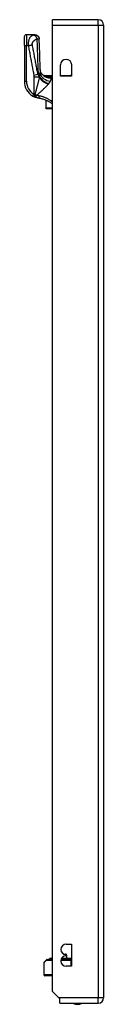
# Model space of a CAD drawing. Header units: inches. Extents: x 12 to 399, y 35 to 188.
# Tile 85 of 142: x 111.62 to 113.07, y 105.73 to 123.67. Entities that reach past the tile are written whole.
import ezdxf

# ---------------------------------------------------------------- set-up
doc = ezdxf.new("R2010")
doc.units = ezdxf.units.IN
doc.header["$MEASUREMENT"] = 0
doc.layers.add('Visible Edges(ANSI)', color=7, linetype='Continuous', lineweight=25)
doc.layers.add('Visible Tangent Edges(ANSI)', color=7, linetype='Continuous', lineweight=25)

msp = doc.modelspace()

# ---------------------------------------------------------------- linework, layer by layer
at = {"layer": 'Visible Edges(ANSI)'}
for p, q in [((112.971, 123.667), (112.136, 123.667)), ((112.136, 123.568), (112.136, 123.667)), ((112.136, 105.965), (112.136, 123.568)), ((113.07, 123.568), (113.07, 105.848)), ((111.625, 123.196), (111.625, 123.353)), ((111.816, 123.393), (111.664, 123.393)), ((111.818, 123.393), (111.816, 123.393)), ((111.625, 123.196), (111.625, 122.547)), ((112.284, 122.64), (112.284, 122.843)), ((112.487, 122.843), (112.487, 122.64)), ((111.982, 122.65), (112.136, 122.65)), ((112.005, 122.632), (112.004, 122.633)), ((112.284, 122.65), (112.464, 122.65)), ((112.487, 122.64), (112.284, 122.64)), ((112.015, 122.2), (112.015, 122.06)), ((112.015, 122.058), (112.015, 122.06)), ((112.023, 122.05), (112.136, 122.05)), ((112.386, 106.824), (112.481, 106.824)), ((112.481, 106.824), (112.481, 106.424)), ((112.065, 106.549), (112.072, 106.549)), ((112.136, 106.549), (112.072, 106.549)), ((112.093, 106.567), (112.086, 106.567)), ((112.088, 106.56), (112.086, 106.566)), ((112.136, 106.567), (112.093, 106.567)), ((112.296, 106.549), (112.457, 106.549)), ((112.419, 106.567), (112.304, 106.567)), ((112.341, 106.646), (112.372, 106.646)), ((112.386, 106.614), (112.386, 106.634)), ((112.392, 106.627), (112.394, 106.567)), ((112.419, 106.567), (112.437, 106.567)), ((112.419, 106.567), (112.419, 106.567)), ((112.44, 106.567), (112.437, 106.567)), ((112.441, 106.567), (112.44, 106.567)), ((112.481, 106.567), (112.441, 106.567)), ((112.481, 106.549), (112.457, 106.549)), ((111.98, 106.486), (111.98, 106.27)), ((111.986, 106.5), (112.026, 106.54)), ((112.04, 106.546), (112.136, 106.546)), ((112.295, 106.546), (112.48, 106.546)), ((112.481, 106.424), (112.386, 106.424)), ((112.481, 106.546), (112.48, 106.546)), ((112.136, 106.25), (112, 106.25)), ((112.253, 105.848), (112.136, 105.965)), ((112.27, 105.831), (112.253, 105.848)), ((112.27, 105.749), (112.27, 105.831)), ((112.27, 105.749), (112.971, 105.749))]:
    msp.add_line(p, q, dxfattribs=at)
at = {"layer": 'Visible Edges(ANSI)', "flags": 128}
for points in [[(111.818, 123.393), (111.833, 123.391), (111.847, 123.387), (111.861, 123.38), (111.873, 123.37), (111.883, 123.359), (111.89, 123.345), (111.895, 123.331), (111.897, 123.316)], [(111.916, 122.759), (111.906, 123.038), (111.897, 123.316)], [(111.968, 122.655), (111.955, 122.667), (111.944, 122.681), (111.934, 122.696), (111.927, 122.711), (111.922, 122.726), (111.918, 122.739), (111.916, 122.75), (111.916, 122.759)], [(112.004, 122.633), (112.002, 122.634), (112.001, 122.636), (111.999, 122.637), (111.997, 122.638), (111.996, 122.639), (111.994, 122.64), (111.993, 122.641), (111.992, 122.642), (111.991, 122.643), (111.989, 122.644), (111.988, 122.645), (111.987, 122.646), (111.986, 122.647), (111.986, 122.647), (111.985, 122.648), (111.984, 122.648), (111.984, 122.649), (111.983, 122.649), (111.983, 122.65), (111.982, 122.65), (111.982, 122.65), (111.982, 122.65), (111.982, 122.65), (111.982, 122.65)], [(112.013, 122.628), (112.013, 122.628), (112.012, 122.628), (112.012, 122.628), (112.011, 122.629), (112.011, 122.629), (112.011, 122.629), (112.01, 122.629), (112.01, 122.629), (112.01, 122.63), (112.009, 122.63), (112.009, 122.63), (112.009, 122.63), (112.008, 122.63), (112.008, 122.631), (112.007, 122.631), (112.007, 122.631), (112.007, 122.631), (112.007, 122.631), (112.006, 122.632), (112.006, 122.632), (112.006, 122.632), (112.005, 122.632), (112.005, 122.632), (112.005, 122.632)], [(111.78, 122.276), (111.781, 122.275), (111.782, 122.274), (111.783, 122.274), (111.784, 122.273), (111.786, 122.272), (111.787, 122.272), (111.788, 122.271), (111.789, 122.27), (111.79, 122.27), (111.792, 122.269), (111.793, 122.268), (111.794, 122.268), (111.795, 122.267), (111.796, 122.267), (111.798, 122.266), (111.799, 122.265), (111.8, 122.265), (111.801, 122.264), (111.802, 122.264), (111.804, 122.263), (111.805, 122.262), (111.806, 122.262), (111.807, 122.261), (111.808, 122.261)], [(111.89, 122.236), (111.886, 122.237), (111.883, 122.237), (111.879, 122.238), (111.876, 122.239), (111.872, 122.239), (111.869, 122.24), (111.865, 122.241), (111.862, 122.242), (111.858, 122.243), (111.855, 122.244), (111.852, 122.245), (111.848, 122.246), (111.845, 122.247), (111.841, 122.248), (111.838, 122.249), (111.835, 122.25), (111.831, 122.251), (111.828, 122.252), (111.825, 122.254), (111.821, 122.255), (111.818, 122.256), (111.815, 122.258), (111.812, 122.259), (111.808, 122.261)], [(112.136, 122.132), (112.127, 122.138), (112.118, 122.145), (112.108, 122.151), (112.099, 122.157), (112.089, 122.163), (112.08, 122.169), (112.07, 122.174), (112.06, 122.179), (112.05, 122.185), (112.04, 122.189), (112.03, 122.194), (112.019, 122.199), (112.009, 122.203), (111.998, 122.207), (111.988, 122.211), (111.977, 122.215), (111.966, 122.218), (111.955, 122.221), (111.945, 122.224), (111.934, 122.227), (111.923, 122.23), (111.912, 122.232), (111.901, 122.234), (111.89, 122.236)]]:
    msp.add_lwpolyline(points, dxfattribs=at)
at = {"layer": 'Visible Edges(ANSI)'}
for centre, radius, start, end in [((112.971, 123.568), 0.099, 0, 90), ((111.664, 123.353), 0.0394, 90, 180), ((112.386, 122.843), 0.102, 0, 180), ((111.94, 122.547), 0.315, 180, 239.4195), ((112.074, 122.824), 0.197, 232.7495, 241.8538), ((112.464, 122.631), 0.0197, 27.3655, 90), ((112.023, 122.058), 0.00787, 180, 270), ((112.386, 106.729), 0.095, 90, 270), ((112.065, 106.545), 0.00394, 90, 169.9795), ((112.081, 106.557), 0.00787, 270, 20), ((112.086, 106.566), 0.000394, 90, 200), ((112.386, 106.519), 0.095, 90, 270), ((112.372, 106.626), 0.02, 2.5, 90), ((112, 106.486), 0.0197, 135, 180), ((112.04, 106.526), 0.0197, 90, 135), ((112, 106.27), 0.0197, 180, 270), ((112.971, 105.848), 0.099, 270, 0), ((112.593, 105.917), 0.188, 243.6372, 296.3628)]:
    msp.add_arc(centre, radius, start, end, dxfattribs=at)
at = {"layer": 'Visible Tangent Edges(ANSI)'}
for p, q in [((112.971, 123.568), (112.971, 123.667)), ((112.136, 123.568), (112.971, 123.568)), ((112.971, 123.568), (113.07, 123.568)), ((112.971, 123.568), (112.971, 105.848)), ((111.664, 123.393), (111.664, 123.196)), ((111.625, 123.196), (111.664, 123.196)), ((111.664, 123.196), (111.697, 123.196)), ((111.664, 122.547), (111.664, 123.196)), ((111.625, 122.547), (111.664, 122.547)), ((111.797, 122.658), (111.872, 122.672)), ((111.8, 122.629), (111.898, 122.629)), ((111.8, 122.629), (111.8, 122.31)), ((111.898, 122.62), (111.898, 122.629)), ((111.9, 122.637), (111.9, 122.626)), ((111.9, 122.637), (111.903, 122.637)), ((112.032, 122.626), (112.03, 122.621)), ((112.136, 122.637), (112.082, 122.637)), ((112.082, 122.618), (112.082, 122.637)), ((112.082, 122.618), (112.136, 122.618)), ((112.136, 122.617), (112.105, 122.617)), ((112.105, 122.617), (112.105, 122.608)), ((112.105, 122.608), (112.136, 122.608)), ((112.464, 122.64), (112.464, 122.65)), ((111.78, 122.276), (111.8, 122.31)), ((112.023, 122.056), (112.023, 122.197)), ((112.023, 122.056), (112.023, 122.05)), ((112.136, 122.056), (112.023, 122.056)), ((112.092, 106.566), (112.086, 106.566)), ((112.088, 106.56), (112.095, 106.56)), ((112.092, 106.566), (112.136, 106.566)), ((112.092, 106.566), (112.095, 106.56)), ((112.136, 106.56), (112.095, 106.56)), ((112.3, 106.56), (112.435, 106.56)), ((112.419, 106.566), (112.303, 106.566)), ((112.392, 106.627), (112.386, 106.627)), ((112.437, 106.567), (112.42, 106.567)), ((112.437, 106.567), (112.435, 106.56)), ((112.481, 106.56), (112.435, 106.56)), ((112.437, 106.567), (112.44, 106.567)), ((112.442, 106.566), (112.481, 106.566)), ((112.022, 106.526), (111.98, 106.486)), ((112.136, 106.526), (112.022, 106.526)), ((112.48, 106.526), (112.291, 106.526)), ((112.48, 106.526), (112.48, 106.546)), ((112.48, 106.424), (112.48, 106.526)), ((112.48, 106.526), (112.481, 106.526)), ((111.98, 106.27), (112.136, 106.27)), ((112.971, 105.848), (112.253, 105.848)), ((113.07, 105.848), (112.971, 105.848)), ((112.971, 105.749), (112.971, 105.848))]:
    msp.add_line(p, q, dxfattribs=at)
at = {"layer": 'Visible Tangent Edges(ANSI)', "flags": 128}
for points in [[(111.801, 123.389), (111.795, 123.388), (111.789, 123.386), (111.783, 123.384), (111.777, 123.382), (111.771, 123.38), (111.765, 123.377), (111.759, 123.373), (111.753, 123.37), (111.747, 123.366), (111.742, 123.361), (111.736, 123.356), (111.731, 123.35), (111.726, 123.343), (111.721, 123.335), (111.716, 123.327), (111.712, 123.317), (111.708, 123.306), (111.704, 123.294), (111.701, 123.28), (111.699, 123.265), (111.697, 123.249), (111.696, 123.232), (111.696, 123.214), (111.697, 123.196)], [(111.771, 123.21), (111.77, 123.217), (111.77, 123.224), (111.77, 123.231), (111.772, 123.238), (111.773, 123.245), (111.776, 123.251), (111.778, 123.257), (111.782, 123.262), (111.785, 123.267), (111.789, 123.272), (111.792, 123.277), (111.796, 123.281), (111.801, 123.285), (111.805, 123.289), (111.809, 123.293), (111.814, 123.296), (111.818, 123.299), (111.823, 123.302), (111.828, 123.305), (111.833, 123.308), (111.838, 123.311), (111.843, 123.313), (111.848, 123.315), (111.854, 123.317)], [(111.816, 123.393), (111.816, 123.393), (111.816, 123.393), (111.815, 123.393), (111.815, 123.393), (111.814, 123.393), (111.814, 123.392), (111.813, 123.392), (111.813, 123.392), (111.812, 123.392), (111.812, 123.392), (111.811, 123.392), (111.81, 123.392), (111.81, 123.391), (111.809, 123.391), (111.808, 123.391), (111.807, 123.391), (111.807, 123.391), (111.806, 123.391), (111.805, 123.39), (111.804, 123.39), (111.804, 123.39), (111.803, 123.39), (111.802, 123.39), (111.801, 123.389)], [(111.801, 123.389), (111.803, 123.389), (111.806, 123.388), (111.808, 123.386), (111.811, 123.385), (111.813, 123.383), (111.816, 123.381), (111.819, 123.379), (111.821, 123.377), (111.824, 123.374), (111.826, 123.371), (111.829, 123.368), (111.831, 123.365), (111.834, 123.361), (111.836, 123.358), (111.838, 123.354), (111.841, 123.35), (111.843, 123.346), (111.845, 123.342), (111.846, 123.338), (111.848, 123.334), (111.85, 123.33), (111.851, 123.325), (111.852, 123.321), (111.854, 123.317)], [(111.816, 123.393), (111.821, 123.393), (111.825, 123.392), (111.83, 123.392), (111.835, 123.391), (111.84, 123.389), (111.844, 123.388), (111.849, 123.386), (111.853, 123.383), (111.858, 123.381), (111.862, 123.378), (111.866, 123.374), (111.87, 123.371), (111.874, 123.367), (111.877, 123.363), (111.88, 123.359), (111.883, 123.354), (111.886, 123.35), (111.888, 123.345), (111.89, 123.34), (111.892, 123.336), (111.893, 123.331), (111.894, 123.326), (111.895, 123.321), (111.895, 123.317)], [(111.854, 123.317), (111.856, 123.317), (111.859, 123.317), (111.861, 123.318), (111.864, 123.318), (111.866, 123.318), (111.868, 123.318), (111.87, 123.318), (111.872, 123.318), (111.874, 123.318), (111.876, 123.318), (111.878, 123.318), (111.88, 123.318), (111.882, 123.318), (111.883, 123.318), (111.885, 123.318), (111.887, 123.318), (111.888, 123.318), (111.889, 123.318), (111.891, 123.318), (111.892, 123.318), (111.893, 123.317), (111.894, 123.317), (111.894, 123.317), (111.895, 123.317)], [(111.854, 123.317), (111.854, 123.291), (111.855, 123.265), (111.856, 123.239), (111.857, 123.213), (111.858, 123.187), (111.858, 123.16), (111.859, 123.134), (111.86, 123.108), (111.861, 123.082), (111.862, 123.056), (111.863, 123.03), (111.864, 123.004), (111.865, 122.978), (111.865, 122.951), (111.866, 122.925), (111.867, 122.899), (111.868, 122.873), (111.869, 122.847), (111.87, 122.821), (111.871, 122.795), (111.872, 122.768), (111.873, 122.742), (111.874, 122.716), (111.875, 122.69)], [(111.895, 123.317), (111.895, 123.317), (111.895, 123.317), (111.896, 123.317), (111.896, 123.317), (111.896, 123.317), (111.896, 123.317), (111.896, 123.317), (111.896, 123.316), (111.896, 123.316), (111.896, 123.316), (111.896, 123.316), (111.896, 123.316), (111.897, 123.316), (111.897, 123.316), (111.897, 123.316), (111.897, 123.316), (111.897, 123.316), (111.897, 123.316), (111.897, 123.316), (111.897, 123.316), (111.897, 123.316), (111.897, 123.316), (111.897, 123.316), (111.897, 123.316)], [(111.697, 123.196), (111.7, 123.197), (111.704, 123.197), (111.707, 123.198), (111.71, 123.198), (111.714, 123.199), (111.717, 123.2), (111.72, 123.2), (111.723, 123.201), (111.727, 123.201), (111.73, 123.202), (111.733, 123.203), (111.737, 123.203), (111.74, 123.204), (111.743, 123.204), (111.746, 123.205), (111.749, 123.205), (111.752, 123.206), (111.755, 123.207), (111.758, 123.207), (111.761, 123.208), (111.763, 123.208), (111.766, 123.209), (111.769, 123.209), (111.771, 123.21)], [(111.697, 123.196), (111.701, 123.174), (111.705, 123.151), (111.709, 123.129), (111.714, 123.106), (111.718, 123.084), (111.722, 123.062), (111.726, 123.039), (111.73, 123.017), (111.734, 122.994), (111.739, 122.972), (111.743, 122.95), (111.747, 122.927), (111.751, 122.905), (111.755, 122.882), (111.76, 122.86), (111.764, 122.838), (111.768, 122.815), (111.772, 122.793), (111.776, 122.77), (111.781, 122.748), (111.785, 122.726), (111.789, 122.703), (111.793, 122.681), (111.797, 122.658)], [(111.872, 122.672), (111.868, 122.695), (111.863, 122.717), (111.859, 122.74), (111.855, 122.762), (111.851, 122.784), (111.847, 122.807), (111.843, 122.829), (111.838, 122.852), (111.834, 122.874), (111.83, 122.896), (111.826, 122.919), (111.822, 122.941), (111.817, 122.964), (111.813, 122.986), (111.809, 123.008), (111.805, 123.031), (111.801, 123.053), (111.796, 123.076), (111.792, 123.098), (111.788, 123.12), (111.784, 123.143), (111.78, 123.165), (111.776, 123.188), (111.771, 123.21)], [(111.916, 122.759), (111.916, 122.757), (111.916, 122.754), (111.916, 122.751), (111.916, 122.748), (111.916, 122.746), (111.916, 122.743), (111.916, 122.74), (111.916, 122.737), (111.916, 122.734), (111.916, 122.731), (111.916, 122.728), (111.916, 122.725), (111.915, 122.722), (111.915, 122.718), (111.915, 122.715), (111.915, 122.712), (111.915, 122.709), (111.914, 122.705), (111.914, 122.702), (111.914, 122.699), (111.914, 122.695), (111.913, 122.692), (111.913, 122.689), (111.913, 122.685)], [(111.797, 122.658), (111.798, 122.657), (111.798, 122.656), (111.798, 122.655), (111.798, 122.654), (111.798, 122.652), (111.798, 122.651), (111.799, 122.65), (111.799, 122.649), (111.799, 122.647), (111.799, 122.646), (111.799, 122.645), (111.799, 122.644), (111.799, 122.643), (111.799, 122.641), (111.799, 122.64), (111.799, 122.639), (111.8, 122.638), (111.8, 122.637), (111.8, 122.635), (111.8, 122.634), (111.8, 122.633), (111.8, 122.632), (111.8, 122.631), (111.8, 122.629)], [(111.898, 122.62), (111.895, 122.609), (111.892, 122.597), (111.89, 122.585), (111.887, 122.573), (111.884, 122.561), (111.881, 122.548), (111.878, 122.536), (111.875, 122.523), (111.872, 122.511), (111.869, 122.498), (111.865, 122.485), (111.862, 122.473), (111.859, 122.46), (111.855, 122.447), (111.852, 122.434), (111.848, 122.421), (111.845, 122.407), (111.841, 122.394), (111.838, 122.381), (111.834, 122.368), (111.83, 122.355), (111.827, 122.341), (111.823, 122.328), (111.819, 122.315)], [(111.898, 122.629), (111.897, 122.631), (111.896, 122.633), (111.895, 122.635), (111.895, 122.636), (111.894, 122.638), (111.893, 122.64), (111.892, 122.642), (111.891, 122.644), (111.89, 122.645), (111.889, 122.647), (111.888, 122.649), (111.887, 122.651), (111.886, 122.653), (111.885, 122.654), (111.884, 122.656), (111.883, 122.658), (111.881, 122.66), (111.88, 122.662), (111.879, 122.663), (111.878, 122.665), (111.876, 122.667), (111.875, 122.669), (111.873, 122.671), (111.872, 122.672)], [(111.875, 122.69), (111.877, 122.688), (111.878, 122.686), (111.879, 122.684), (111.88, 122.682), (111.881, 122.68), (111.882, 122.678), (111.883, 122.675), (111.884, 122.673), (111.885, 122.671), (111.886, 122.669), (111.887, 122.667), (111.888, 122.665), (111.889, 122.662), (111.89, 122.66), (111.891, 122.658), (111.892, 122.656), (111.893, 122.654), (111.894, 122.651), (111.895, 122.649), (111.896, 122.647), (111.897, 122.644), (111.898, 122.642), (111.899, 122.64), (111.9, 122.637)], [(111.9, 122.626), (111.9, 122.626), (111.9, 122.626), (111.9, 122.625), (111.9, 122.625), (111.9, 122.625), (111.9, 122.625), (111.899, 122.624), (111.899, 122.624), (111.899, 122.624), (111.899, 122.624), (111.899, 122.623), (111.899, 122.623), (111.899, 122.623), (111.899, 122.623), (111.899, 122.622), (111.899, 122.622), (111.898, 122.622), (111.898, 122.622), (111.898, 122.621), (111.898, 122.621), (111.898, 122.621), (111.898, 122.621), (111.898, 122.62), (111.898, 122.62)], [(111.903, 122.637), (111.903, 122.637), (111.902, 122.637), (111.902, 122.636), (111.902, 122.636), (111.902, 122.635), (111.902, 122.635), (111.902, 122.634), (111.902, 122.634), (111.902, 122.633), (111.902, 122.633), (111.902, 122.632), (111.901, 122.632), (111.901, 122.631), (111.901, 122.631), (111.901, 122.63), (111.901, 122.63), (111.901, 122.629), (111.901, 122.629), (111.901, 122.628), (111.901, 122.628), (111.901, 122.627), (111.9, 122.627), (111.9, 122.627), (111.9, 122.626)], [(111.913, 122.685), (111.912, 122.683), (111.912, 122.681), (111.912, 122.679), (111.912, 122.677), (111.911, 122.675), (111.911, 122.672), (111.911, 122.67), (111.91, 122.668), (111.91, 122.666), (111.909, 122.664), (111.909, 122.662), (111.909, 122.66), (111.908, 122.658), (111.908, 122.656), (111.907, 122.654), (111.907, 122.652), (111.906, 122.651), (111.906, 122.649), (111.905, 122.647), (111.905, 122.645), (111.904, 122.643), (111.904, 122.641), (111.903, 122.639), (111.903, 122.637)], [(112.028, 122.636), (112.027, 122.636), (112.026, 122.636), (112.025, 122.636), (112.024, 122.636), (112.023, 122.636), (112.022, 122.636), (112.021, 122.636), (112.02, 122.636), (112.019, 122.635), (112.017, 122.635), (112.016, 122.635), (112.015, 122.635), (112.014, 122.635), (112.013, 122.635), (112.012, 122.635), (112.011, 122.634), (112.01, 122.634), (112.01, 122.634), (112.009, 122.634), (112.008, 122.634), (112.007, 122.633), (112.006, 122.633), (112.006, 122.633), (112.005, 122.632)], [(112.013, 122.628), (112.012, 122.628), (112.012, 122.629), (112.012, 122.629), (112.011, 122.629), (112.012, 122.629), (112.012, 122.629), (112.012, 122.629), (112.013, 122.629), (112.014, 122.629), (112.014, 122.629), (112.015, 122.629), (112.016, 122.629), (112.017, 122.629), (112.019, 122.628), (112.02, 122.628), (112.021, 122.628), (112.022, 122.628), (112.023, 122.628), (112.025, 122.627), (112.026, 122.627), (112.027, 122.627), (112.029, 122.626), (112.03, 122.626), (112.032, 122.626)], [(112.013, 122.628), (112.014, 122.628), (112.014, 122.627), (112.015, 122.627), (112.016, 122.627), (112.016, 122.626), (112.017, 122.626), (112.018, 122.626), (112.019, 122.625), (112.019, 122.625), (112.02, 122.625), (112.021, 122.625), (112.021, 122.624), (112.022, 122.624), (112.023, 122.624), (112.023, 122.623), (112.024, 122.623), (112.025, 122.623), (112.026, 122.623), (112.026, 122.622), (112.027, 122.622), (112.028, 122.622), (112.028, 122.621), (112.029, 122.621), (112.03, 122.621)], [(112.082, 122.637), (112.08, 122.637), (112.078, 122.637), (112.076, 122.637), (112.073, 122.637), (112.071, 122.637), (112.069, 122.637), (112.067, 122.637), (112.064, 122.637), (112.062, 122.637), (112.06, 122.637), (112.058, 122.637), (112.055, 122.637), (112.053, 122.637), (112.051, 122.637), (112.049, 122.637), (112.046, 122.637), (112.044, 122.637), (112.042, 122.637), (112.04, 122.637), (112.037, 122.637), (112.035, 122.637), (112.033, 122.636), (112.031, 122.636), (112.028, 122.636)], [(112.03, 122.621), (112.033, 122.62), (112.036, 122.619), (112.039, 122.618), (112.042, 122.617), (112.045, 122.616), (112.048, 122.615), (112.051, 122.614), (112.054, 122.614), (112.057, 122.613), (112.06, 122.612), (112.063, 122.612), (112.067, 122.611), (112.07, 122.61), (112.073, 122.61), (112.076, 122.609), (112.079, 122.609), (112.082, 122.609), (112.086, 122.608), (112.089, 122.608), (112.092, 122.608), (112.095, 122.608), (112.098, 122.608), (112.102, 122.608), (112.105, 122.608)], [(112.032, 122.626), (112.033, 122.625), (112.035, 122.625), (112.037, 122.625), (112.039, 122.624), (112.041, 122.624), (112.044, 122.623), (112.046, 122.623), (112.048, 122.623), (112.05, 122.622), (112.052, 122.622), (112.054, 122.622), (112.056, 122.621), (112.058, 122.621), (112.06, 122.621), (112.063, 122.62), (112.065, 122.62), (112.067, 122.62), (112.069, 122.62), (112.071, 122.619), (112.074, 122.619), (112.076, 122.619), (112.078, 122.619), (112.08, 122.618), (112.082, 122.618)], [(112.071, 122.504), (112.072, 122.506), (112.074, 122.507), (112.075, 122.509), (112.077, 122.511), (112.078, 122.513), (112.08, 122.515), (112.081, 122.516), (112.082, 122.518), (112.083, 122.52), (112.085, 122.522), (112.086, 122.523), (112.087, 122.525), (112.088, 122.527), (112.089, 122.529), (112.09, 122.53), (112.092, 122.532), (112.093, 122.534), (112.094, 122.535), (112.095, 122.537), (112.096, 122.539), (112.096, 122.54), (112.097, 122.542), (112.098, 122.544), (112.099, 122.545)], [(112.105, 122.617), (112.104, 122.617), (112.103, 122.617), (112.102, 122.617), (112.101, 122.617), (112.1, 122.617), (112.099, 122.617), (112.098, 122.617), (112.097, 122.617), (112.096, 122.617), (112.096, 122.617), (112.095, 122.617), (112.094, 122.617), (112.093, 122.617), (112.092, 122.617), (112.091, 122.617), (112.09, 122.617), (112.089, 122.618), (112.088, 122.618), (112.087, 122.618), (112.086, 122.618), (112.085, 122.618), (112.084, 122.618), (112.083, 122.618), (112.082, 122.618)], [(112.099, 122.545), (112.101, 122.548), (112.102, 122.552), (112.104, 122.555), (112.105, 122.558), (112.106, 122.561), (112.108, 122.564), (112.109, 122.567), (112.11, 122.57), (112.11, 122.573), (112.111, 122.576), (112.112, 122.579), (112.112, 122.581), (112.112, 122.584), (112.113, 122.586), (112.113, 122.589), (112.112, 122.591), (112.112, 122.593), (112.111, 122.596), (112.111, 122.598), (112.11, 122.6), (112.109, 122.602), (112.108, 122.604), (112.106, 122.606), (112.105, 122.608)], [(111.852, 122.29), (111.862, 122.299), (111.872, 122.308), (111.881, 122.317), (111.891, 122.326), (111.901, 122.334), (111.91, 122.343), (111.92, 122.352), (111.929, 122.36), (111.938, 122.369), (111.948, 122.378), (111.957, 122.386), (111.966, 122.395), (111.974, 122.403), (111.983, 122.412), (111.992, 122.42), (112, 122.428), (112.009, 122.437), (112.017, 122.445), (112.025, 122.453), (112.032, 122.461), (112.04, 122.469), (112.047, 122.477), (112.054, 122.485), (112.061, 122.492)], [(112.061, 122.492), (112.061, 122.493), (112.061, 122.493), (112.061, 122.493), (112.062, 122.493), (112.062, 122.493), (112.062, 122.493), (112.062, 122.494), (112.062, 122.494), (112.062, 122.494), (112.062, 122.494), (112.062, 122.494), (112.063, 122.494), (112.063, 122.495), (112.063, 122.495), (112.063, 122.495), (112.063, 122.495), (112.063, 122.495), (112.063, 122.495), (112.064, 122.495), (112.064, 122.496), (112.064, 122.496), (112.064, 122.496), (112.064, 122.496), (112.064, 122.496)], [(112.064, 122.496), (112.065, 122.497), (112.065, 122.497), (112.065, 122.497), (112.065, 122.498), (112.066, 122.498), (112.066, 122.498), (112.066, 122.498), (112.067, 122.499), (112.067, 122.499), (112.067, 122.499), (112.067, 122.5), (112.068, 122.5), (112.068, 122.5), (112.068, 122.501), (112.068, 122.501), (112.069, 122.501), (112.069, 122.502), (112.069, 122.502), (112.07, 122.502), (112.07, 122.503), (112.07, 122.503), (112.07, 122.503), (112.071, 122.504), (112.071, 122.504)], [(111.817, 122.303), (111.816, 122.303), (111.815, 122.304), (111.815, 122.304), (111.814, 122.304), (111.813, 122.305), (111.813, 122.305), (111.812, 122.305), (111.811, 122.305), (111.81, 122.306), (111.81, 122.306), (111.809, 122.306), (111.808, 122.306), (111.808, 122.307), (111.807, 122.307), (111.806, 122.307), (111.805, 122.307), (111.805, 122.308), (111.804, 122.308), (111.803, 122.308), (111.803, 122.309), (111.802, 122.309), (111.801, 122.309), (111.8, 122.309), (111.8, 122.31)], [(111.817, 122.303), (111.816, 122.301), (111.815, 122.298), (111.814, 122.295), (111.814, 122.293), (111.813, 122.29), (111.812, 122.288), (111.811, 122.285), (111.811, 122.283), (111.81, 122.281), (111.809, 122.279), (111.809, 122.277), (111.808, 122.275), (111.808, 122.273), (111.807, 122.271), (111.807, 122.269), (111.807, 122.268), (111.806, 122.266), (111.806, 122.265), (111.806, 122.264), (111.806, 122.263), (111.807, 122.262), (111.807, 122.262), (111.808, 122.261), (111.808, 122.261)], [(111.808, 122.261), (111.81, 122.26), (111.811, 122.26), (111.813, 122.26), (111.814, 122.26), (111.816, 122.26), (111.817, 122.26), (111.819, 122.261), (111.821, 122.261), (111.822, 122.262), (111.824, 122.263), (111.826, 122.265), (111.827, 122.266), (111.829, 122.267), (111.831, 122.269), (111.833, 122.271), (111.834, 122.273), (111.836, 122.274), (111.838, 122.276), (111.84, 122.278), (111.842, 122.281), (111.844, 122.283), (111.846, 122.285), (111.847, 122.287), (111.849, 122.289)], [(111.819, 122.315), (111.819, 122.314), (111.819, 122.314), (111.819, 122.313), (111.819, 122.313), (111.819, 122.312), (111.819, 122.312), (111.819, 122.312), (111.818, 122.311), (111.818, 122.311), (111.818, 122.31), (111.818, 122.31), (111.818, 122.309), (111.818, 122.309), (111.818, 122.308), (111.818, 122.308), (111.818, 122.307), (111.818, 122.307), (111.817, 122.306), (111.817, 122.306), (111.817, 122.305), (111.817, 122.305), (111.817, 122.304), (111.817, 122.304), (111.817, 122.303)], [(111.849, 122.289), (111.849, 122.289), (111.849, 122.289), (111.85, 122.289), (111.85, 122.289), (111.85, 122.29), (111.85, 122.29), (111.85, 122.29), (111.85, 122.29), (111.85, 122.29), (111.85, 122.29), (111.85, 122.29), (111.85, 122.29), (111.851, 122.29), (111.851, 122.29), (111.851, 122.29), (111.851, 122.29), (111.851, 122.29), (111.851, 122.29), (111.851, 122.29), (111.852, 122.29), (111.852, 122.29), (111.852, 122.29), (111.852, 122.29), (111.852, 122.29)], [(111.896, 122.278), (111.894, 122.279), (111.892, 122.279), (111.89, 122.28), (111.889, 122.28), (111.887, 122.28), (111.885, 122.281), (111.883, 122.281), (111.881, 122.282), (111.879, 122.282), (111.878, 122.282), (111.876, 122.283), (111.874, 122.283), (111.872, 122.284), (111.87, 122.284), (111.868, 122.285), (111.867, 122.286), (111.865, 122.286), (111.863, 122.287), (111.861, 122.287), (111.859, 122.288), (111.858, 122.289), (111.856, 122.289), (111.854, 122.29), (111.852, 122.29)], [(111.89, 122.236), (111.89, 122.236), (111.89, 122.236), (111.89, 122.237), (111.89, 122.237), (111.89, 122.238), (111.89, 122.239), (111.89, 122.24), (111.89, 122.242), (111.89, 122.243), (111.891, 122.245), (111.891, 122.247), (111.891, 122.249), (111.892, 122.251), (111.892, 122.253), (111.892, 122.256), (111.893, 122.258), (111.893, 122.261), (111.893, 122.263), (111.894, 122.266), (111.894, 122.268), (111.895, 122.271), (111.895, 122.274), (111.896, 122.276), (111.896, 122.278)], [(112.136, 122.173), (112.127, 122.179), (112.118, 122.186), (112.108, 122.192), (112.099, 122.198), (112.09, 122.204), (112.08, 122.21), (112.071, 122.215), (112.061, 122.221), (112.051, 122.226), (112.041, 122.231), (112.031, 122.236), (112.021, 122.24), (112.011, 122.244), (112.001, 122.249), (111.991, 122.252), (111.98, 122.256), (111.97, 122.26), (111.959, 122.263), (111.949, 122.266), (111.938, 122.269), (111.928, 122.272), (111.917, 122.274), (111.907, 122.276), (111.896, 122.278)], [(112.419, 106.567), (112.419, 106.567), (112.419, 106.567), (112.419, 106.567), (112.419, 106.567), (112.419, 106.567), (112.419, 106.567), (112.419, 106.567), (112.419, 106.567), (112.419, 106.567), (112.419, 106.567), (112.419, 106.567), (112.419, 106.567), (112.419, 106.567), (112.419, 106.567), (112.419, 106.567), (112.419, 106.567), (112.419, 106.567), (112.419, 106.567), (112.419, 106.567), (112.42, 106.567), (112.42, 106.567), (112.42, 106.567), (112.42, 106.567), (112.42, 106.567)], [(112.419, 106.566), (112.419, 106.566), (112.419, 106.566), (112.419, 106.566), (112.419, 106.566), (112.419, 106.566), (112.419, 106.566), (112.419, 106.566), (112.419, 106.566), (112.419, 106.566), (112.419, 106.566), (112.419, 106.566), (112.419, 106.566), (112.419, 106.566), (112.419, 106.566), (112.419, 106.566), (112.419, 106.566), (112.419, 106.566), (112.419, 106.567), (112.419, 106.567), (112.42, 106.567), (112.42, 106.567), (112.42, 106.567), (112.42, 106.567), (112.42, 106.567)], [(112.44, 106.567), (112.44, 106.567), (112.44, 106.567), (112.441, 106.567), (112.441, 106.567), (112.441, 106.567), (112.441, 106.567), (112.441, 106.567), (112.441, 106.567), (112.441, 106.567), (112.441, 106.567), (112.441, 106.567), (112.441, 106.567), (112.441, 106.567), (112.441, 106.567), (112.441, 106.567), (112.441, 106.567), (112.441, 106.567), (112.441, 106.567), (112.441, 106.567), (112.441, 106.567), (112.441, 106.567), (112.441, 106.567), (112.441, 106.567), (112.441, 106.567)], [(112.44, 106.567), (112.44, 106.567), (112.44, 106.567), (112.44, 106.567), (112.441, 106.567), (112.441, 106.567), (112.441, 106.567), (112.441, 106.567), (112.441, 106.566), (112.441, 106.566), (112.441, 106.566), (112.441, 106.566), (112.441, 106.566), (112.441, 106.566), (112.441, 106.566), (112.441, 106.566), (112.441, 106.566), (112.441, 106.566), (112.441, 106.566), (112.441, 106.566), (112.441, 106.566), (112.441, 106.566), (112.442, 106.566), (112.442, 106.566), (112.442, 106.566)]]:
    msp.add_lwpolyline(points, dxfattribs=at)
at = {"layer": 'Visible Tangent Edges(ANSI)'}
msp.add_arc((111.94, 122.547), 0.276, 180, 239.4195, dxfattribs=at)
for centre, major_axis, ratio, start_param, end_param in [((111.505, 126.168), (0.28, -3.673), 0.09119, 0.304696, 0.320055), ((111.801, 122.676), (0.118, 0.005), 0.119705, 0.32039, 0.882192), ((111.405, 126.149), (0.383, -3.672), 0.123492, 0.276298, 0.284), ((112.061, 122.62), (0.171, -0.098), 0.594817, 3.909946, 5.041872), ((112.064, 122.626), (-0.17, 0.099), 0.604176, 0.765681, 1.908282), ((112.071, 122.637), (-0.172, 0.096), 0.627605, 0.730588, 1.910065), ((112.099, 122.7), (0.186, -0.063), 0.76978, 3.653505, 4.968734), ((112.097, 122.804), (-0.129, -0.149), 0.924855, 0, 0.390841), ((112.028, 122.617), (-0.0011, 0.0197), 0.203793, 5.152212, 6.005141), ((111.846, 122.303), (0.181, -0.078), 0.058123, 4.578197, 4.757923), ((111.852, 122.315), (0.159, -0.116), 0.099559, 4.577369, 4.785224), ((112.023, 122.06), (-0.00787, 0), 0.489583, 0, 1.570796), ((112.072, 106.545), (0, 0.00394), 0.969342, 0, 1.395906), ((112.088, 106.557), (0, -0.00787), 0.969342, 0, 1.919862), ((112.093, 106.566), (0, 0.000394), 0.969342, 0, 1.919862), ((112.419, 106.567), (0, 0.000197), 0.839899, 4.363323, 6.283185), ((112.419, 106.566), (0, 0.000394), 0.836188, 4.363323, 6.283185), ((112.442, 106.557), (0, -0.00787), 0.969342, 4.363323, 6.283185), ((112.437, 106.567), (0, 0.000197), 0.969342, 4.363323, 6.283185), ((112.44, 106.567), (0, 0.000197), 0.969342, 4.363323, 6.283185), ((112.441, 106.566), (0, 0.000394), 0.969342, 4.363323, 6.283185), ((112.457, 106.545), (0, 0.00394), 0.969342, 4.887279, 6.283185), ((112.04, 106.526), (-0.0139, 0.0139), 0.852462, 0, 0.864875), ((112.04, 106.526), (0, 0.0197), 0.91745, 0, 1.570796)]:
    msp.add_ellipse(centre, major_axis=major_axis, ratio=ratio, start_param=start_param, end_param=end_param, dxfattribs=at)

doc.saveas('drawing.dxf')
